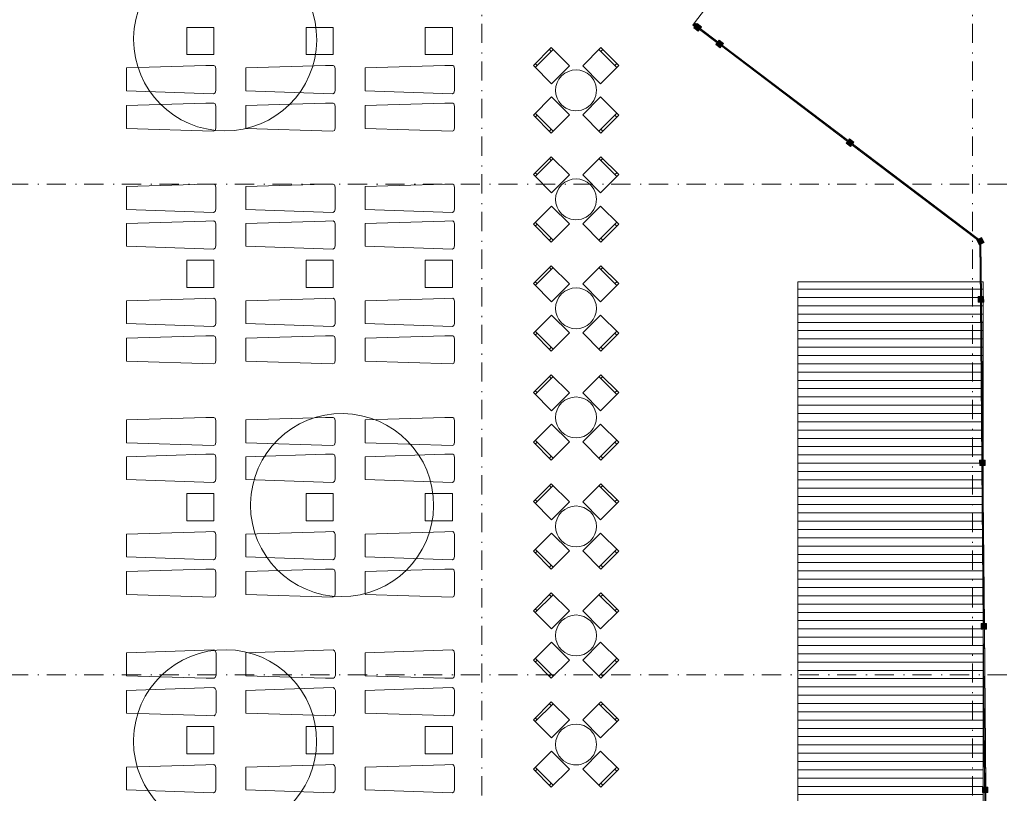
# Model space of a CAD drawing. Header units: millimetres. Extents: x 0 to 415, y 0 to 589.
# Tile 37 of 40: x 265 to 356, y 377 to 448. Entities that reach past the tile are written whole.
import ezdxf
from ezdxf.xclip import XClip

# ---------------------------------------------------------------- set-up
doc = ezdxf.new("R2010")
doc.units = ezdxf.units.MM
doc.header["$MEASUREMENT"] = 0
doc.header["$XCLIPFRAME"] = 0
doc.linetypes.add('Штрихпунктирная', pattern=[6.70277762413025, 3.52777767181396, -1.76388883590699, 0, -1.4111111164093])
for name, color, linetype in [('Интерьер - лежаки 2', 7, 'Continuous'), ('Интерьер - Мебель', 7, 'Continuous'), ('Местность - Забор', 7, 'Continuous'), ('Элемент Модели - Зона', 7, 'Continuous'), ('Элемент Модели - Оси', 7, 'Continuous')]:
    doc.layers.add(name, color=color, linetype=linetype)

# ---------------------------------------------------------------- blocks, each defined once
blk = doc.blocks.new('Чертеж_2_2', base_point=(217.7037089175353, 72.6043830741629))
at = {"layer": 'Местность - Забор', "linetype": 'Continuous', "lineweight": 0, "true_color": 0x000000}
for points in [[(327.3943546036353, 447.2560314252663), (327.2149862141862, 447.3918694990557), (327.0489619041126, 447.1726414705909), (327.2283302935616, 447.0368033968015)], [(327.5979089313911, 446.9450844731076), (327.7174933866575, 446.854533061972), (327.8533205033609, 447.0339097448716), (327.4547056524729, 447.3357477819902), (327.3188785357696, 447.1563710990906), (327.438462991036, 447.065819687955), (327.4082791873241, 447.0259582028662), (327.2886947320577, 447.1165096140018), (327.1528676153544, 446.9371329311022), (327.5514824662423, 446.6352948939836), (327.6873095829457, 446.8146715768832), (327.5677251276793, 446.9052229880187)], [(329.3934685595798, 445.4915645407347), (329.4538312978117, 445.5712911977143), (327.613002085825, 446.9650219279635), (327.5526393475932, 446.8852952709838)], [(329.4387406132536, 445.5513595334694), (329.4085592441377, 445.5114962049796), (329.2889692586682, 445.6020403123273), (329.1531530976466, 445.422655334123), (329.5517863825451, 445.120841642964), (329.6876025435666, 445.3002266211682), (329.5680125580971, 445.390770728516), (329.598193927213, 445.4306340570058), (329.7177839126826, 445.3400899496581), (329.8536000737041, 445.5194749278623), (329.4549667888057, 445.8212886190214), (329.3191506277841, 445.6419036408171)], [(341.3524671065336, 436.4371538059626), (341.4128298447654, 436.5168804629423), (329.6132846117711, 445.4505657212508), (329.5529218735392, 445.370839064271)], [(341.3977391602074, 436.4969487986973), (341.3675577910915, 436.4570854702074), (341.247967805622, 436.5476295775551), (341.1121516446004, 436.3682445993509), (341.5107849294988, 436.0664309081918), (341.6466010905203, 436.2458158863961), (341.5270111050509, 436.3363599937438), (341.5571924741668, 436.3762233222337), (341.6767824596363, 436.2856792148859), (341.8125986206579, 436.4650641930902), (341.4139653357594, 436.7668778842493), (341.2781491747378, 436.587492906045)], [(353.2886730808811, 427.3999998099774), (353.3490358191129, 427.4797264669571), (341.5722831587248, 436.3961549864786), (341.511920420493, 436.3164283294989)], [(353.4474988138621, 427.2338791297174), (353.4487047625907, 427.0961772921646), (353.7570187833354, 427.2511474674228), (353.5324698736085, 427.6978887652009), (353.2241558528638, 427.5429185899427), (353.3339451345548, 427.4597948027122), (353.3037637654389, 427.4199314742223), (353.1743730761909, 427.5178959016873), (353.0857285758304, 427.473339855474), (353.3102774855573, 427.0265985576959), (353.3989219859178, 427.0711546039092), (353.397500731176, 427.2334412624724)], [(353.4171046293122, 422.1402141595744), (353.5171007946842, 422.1410898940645), (353.4724978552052, 427.23409806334), (353.3725016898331, 427.2332223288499)], [(353.4921017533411, 422.140870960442), (353.4421036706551, 422.1404330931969), (353.4407900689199, 422.2904273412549), (353.215798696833, 422.2884569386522), (353.2201773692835, 421.7884761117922), (353.4451687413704, 421.7904465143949), (353.4438551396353, 421.940440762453), (353.4938532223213, 421.940878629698), (353.4951668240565, 421.79088438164), (353.7201581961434, 421.7928547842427), (353.715779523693, 422.2928356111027), (353.490788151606, 422.2908652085)], [(353.548464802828, 407.1407893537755), (353.6484609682, 407.1416650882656), (353.5188522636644, 421.9410975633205), (353.4188560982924, 421.9402218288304)], [(353.6234619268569, 407.1414461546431), (353.5734638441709, 407.1410082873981), (353.5721502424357, 407.291002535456), (353.3471588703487, 407.2890321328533), (353.3515375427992, 406.7890513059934), (353.5765289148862, 406.791021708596), (353.575215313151, 406.941015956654), (353.6252133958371, 406.9414538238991), (353.6265269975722, 406.7914595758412), (353.8515183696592, 406.7934299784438), (353.8471396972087, 407.2934108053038), (353.6221483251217, 407.2914404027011)], [(353.6798249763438, 392.1413645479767), (353.7798211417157, 392.1422402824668), (353.6502124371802, 406.9416727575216), (353.5502162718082, 406.9407970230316)], [(353.7548221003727, 392.1420213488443), (353.7048240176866, 392.1415834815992), (353.7035104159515, 392.2915777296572), (353.4785190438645, 392.2896073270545), (353.4828977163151, 391.7896265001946), (353.707889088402, 391.7915969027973), (353.7065754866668, 391.9415911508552), (353.7565735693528, 391.9420290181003), (353.757887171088, 391.7920347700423), (353.982878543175, 391.7940051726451), (353.9784998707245, 392.293985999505), (353.7535084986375, 392.2920155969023)], [(353.8111851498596, 377.1419397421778), (353.9111813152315, 377.1428154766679), (353.781572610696, 391.9422479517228), (353.681576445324, 391.9413722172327)], [(353.8861822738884, 377.1425965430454), (353.8361841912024, 377.1421586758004), (353.8348705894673, 377.2921529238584), (353.6098792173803, 377.2901825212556), (353.6142578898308, 376.7902016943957), (353.8392492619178, 376.7921720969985), (353.8379356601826, 376.9421663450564), (353.8879337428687, 376.9426042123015), (353.8892473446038, 376.7926099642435), (354.1142387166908, 376.7945803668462), (354.1098600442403, 377.2945611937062), (353.8848686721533, 377.2925907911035)], [(353.9425453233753, 362.142514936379), (354.0425414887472, 362.1433906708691), (353.9129327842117, 376.9428231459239), (353.8129366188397, 376.9419474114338)]]:
    blk.add_hatch(color=18, dxfattribs=at).paths.add_polyline_path(points)
at = {"layer": 'Элемент Модели - Зона', "linetype": 'Continuous', "lineweight": 15, "true_color": 0xb1b1b1}
h = blk.add_hatch(dxfattribs=at)
h.set_pattern_fill('Настил_01_0002', color=253, style=0, pattern_type=2)
h.set_pattern_definition([(0, (217.7037089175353, 72.6043830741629), (0, 0.76), [])])
h.paths.add_polyline_path([(336.6692678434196, 423.6479066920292), (336.6692678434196, 321.6479066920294), (353.6692678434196, 321.6479066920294), (353.6692678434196, 423.6479066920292)])
at = {"layer": 'Интерьер - лежаки 2', "color": 7, "linetype": 'Continuous', "lineweight": 15, "ltscale": 0.5}
for p, q in [((280.6387750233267, 446.9823315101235), (280.6387750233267, 444.4823315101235)), ((283.1387750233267, 446.9823315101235), (280.6387750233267, 446.9823315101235)), ((283.1387750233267, 444.4823315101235), (283.1387750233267, 446.9823315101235)), ((291.5786199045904, 446.9823315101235), (291.5786199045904, 444.4823315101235)), ((294.0786199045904, 446.9823315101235), (291.5786199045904, 446.9823315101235)), ((294.0786199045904, 444.4823315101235), (294.0786199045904, 446.9823315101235)), ((302.5175835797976, 446.9823315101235), (302.5175835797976, 444.4823315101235)), ((305.0175835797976, 446.9823315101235), (302.5175835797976, 446.9823315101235)), ((305.0175835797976, 444.4823315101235), (305.0175835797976, 446.9823315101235)), ((280.6387750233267, 444.4823315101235), (283.1387750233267, 444.4823315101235)), ((291.5786199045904, 444.4823315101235), (294.0786199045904, 444.4823315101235)), ((302.5175835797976, 444.4823315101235), (305.0175835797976, 444.4823315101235)), ((280.6387750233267, 425.6341098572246), (280.6387750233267, 423.1341098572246)), ((283.1387750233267, 425.6341098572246), (280.6387750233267, 425.6341098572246)), ((283.1387750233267, 423.1341098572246), (283.1387750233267, 425.6341098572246)), ((291.5786199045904, 425.6341098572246), (291.5786199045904, 423.1341098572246)), ((294.0786199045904, 425.6341098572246), (291.5786199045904, 425.6341098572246)), ((294.0786199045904, 423.1341098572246), (294.0786199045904, 425.6341098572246)), ((302.5175835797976, 425.6341098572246), (302.5175835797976, 423.1341098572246)), ((305.0175835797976, 425.6341098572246), (302.5175835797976, 425.6341098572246)), ((305.0175835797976, 423.1341098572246), (305.0175835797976, 425.6341098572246)), ((280.6387750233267, 423.1341098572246), (283.1387750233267, 423.1341098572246)), ((291.5786199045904, 423.1341098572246), (294.0786199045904, 423.1341098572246)), ((302.5175835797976, 423.1341098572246), (305.0175835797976, 423.1341098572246)), ((280.6387750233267, 404.2323316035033), (280.6387750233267, 401.7323316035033)), ((283.1387750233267, 404.2323316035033), (280.6387750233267, 404.2323316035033)), ((283.1387750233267, 401.7323316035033), (283.1387750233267, 404.2323316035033)), ((291.5786199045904, 404.2323316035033), (291.5786199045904, 401.7323316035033)), ((294.0786199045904, 404.2323316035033), (291.5786199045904, 404.2323316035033)), ((294.0786199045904, 401.7323316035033), (294.0786199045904, 404.2323316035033)), ((302.5175835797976, 404.2323316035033), (302.5175835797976, 401.7323316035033)), ((305.0175835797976, 404.2323316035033), (302.5175835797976, 404.2323316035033)), ((305.0175835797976, 401.7323316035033), (305.0175835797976, 404.2323316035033)), ((280.6387750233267, 401.7323316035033), (283.1387750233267, 401.7323316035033)), ((291.5786199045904, 401.7323316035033), (294.0786199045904, 401.7323316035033)), ((302.5175835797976, 401.7323316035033), (305.0175835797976, 401.7323316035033)), ((280.6387750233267, 380.3464013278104), (280.6387750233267, 382.8464013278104)), ((280.6387750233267, 382.8464013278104), (283.1387750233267, 382.8464013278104)), ((283.1387750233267, 382.8464013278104), (283.1387750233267, 380.3464013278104)), ((291.5786199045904, 380.3464013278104), (291.5786199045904, 382.8464013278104)), ((291.5786199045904, 382.8464013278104), (294.0786199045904, 382.8464013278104)), ((294.0786199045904, 382.8464013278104), (294.0786199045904, 380.3464013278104)), ((302.5175835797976, 380.3464013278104), (302.5175835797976, 382.8464013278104)), ((302.5175835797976, 382.8464013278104), (305.0175835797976, 382.8464013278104)), ((305.0175835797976, 382.8464013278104), (305.0175835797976, 380.3464013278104)), ((283.1387750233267, 380.3464013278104), (280.6387750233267, 380.3464013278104)), ((294.0786199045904, 380.3464013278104), (291.5786199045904, 380.3464013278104)), ((305.0175835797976, 380.3464013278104), (302.5175835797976, 380.3464013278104))]:
    blk.add_line(p, q, dxfattribs=at)
at = {"layer": 'Интерьер - лежаки 2', "color": 7, "linetype": 'Continuous', "lineweight": 15, "ltscale": 0.5, "flags": 128}
for points in [[(282.4021084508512, 443.4746094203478), (283.1278784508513, 443.4838244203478), (283.2351334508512, 443.4132644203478), (283.3076484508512, 443.2096094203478), (283.3078434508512, 441.1852794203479), (283.2351334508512, 440.9759544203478), (283.1008434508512, 440.8924194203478), (275.1076184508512, 441.1596094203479), (275.1076184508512, 443.2596094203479)], [(293.3521696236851, 443.4746094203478), (294.0779396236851, 443.4838244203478), (294.1851946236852, 443.4132644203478), (294.2577096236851, 443.2096094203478), (294.2579046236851, 441.1852794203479), (294.1851946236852, 440.9759544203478), (294.0509046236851, 440.8924194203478), (286.0576796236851, 441.1596094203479), (286.0576796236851, 443.2596094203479)], [(304.302230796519, 443.4746094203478), (305.0280007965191, 443.4838244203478), (305.135255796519, 443.4132644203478), (305.2077707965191, 443.2096094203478), (305.207965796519, 441.1852794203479), (305.135255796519, 440.9759544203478), (305.000965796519, 440.8924194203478), (297.007740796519, 441.1596094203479), (297.007740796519, 443.2596094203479)], [(282.4021084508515, 440.0376388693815), (283.1278784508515, 440.0468538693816), (283.2351334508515, 439.9762938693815), (283.3076484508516, 439.7726388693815), (283.3078434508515, 437.7483088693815), (283.2351334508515, 437.5389838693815), (283.1008434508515, 437.4554488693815), (275.1076184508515, 437.7226388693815), (275.1076184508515, 439.8226388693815)], [(293.3521696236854, 440.0376388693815), (294.0779396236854, 440.0468538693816), (294.1851946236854, 439.9762938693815), (294.2577096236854, 439.7726388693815), (294.2579046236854, 437.7483088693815), (294.1851946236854, 437.5389838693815), (294.0509046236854, 437.4554488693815), (286.0576796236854, 437.7226388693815), (286.0576796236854, 439.8226388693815)], [(304.3022307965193, 440.0376388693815), (305.0280007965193, 440.0468538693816), (305.1352557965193, 439.9762938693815), (305.2077707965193, 439.7726388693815), (305.2079657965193, 437.7483088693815), (305.1352557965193, 437.5389838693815), (305.0009657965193, 437.4554488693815), (297.0077407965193, 437.7226388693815), (297.0077407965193, 439.8226388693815)], [(282.4021084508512, 432.6003288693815), (283.1278784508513, 432.6095438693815), (283.2351334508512, 432.5389838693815), (283.3076484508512, 432.3353288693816), (283.3078434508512, 430.3109988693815), (283.2351334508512, 430.1016738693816), (283.1008434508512, 430.0181388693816), (275.1076184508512, 430.2853288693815), (275.1076184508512, 432.3853288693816)], [(293.3521696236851, 432.6003288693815), (294.0779396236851, 432.6095438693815), (294.1851946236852, 432.5389838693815), (294.2577096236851, 432.3353288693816), (294.2579046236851, 430.3109988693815), (294.1851946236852, 430.1016738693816), (294.0509046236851, 430.0181388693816), (286.0576796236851, 430.2853288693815), (286.0576796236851, 432.3853288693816)], [(304.302230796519, 432.6003288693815), (305.0280007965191, 432.6095438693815), (305.135255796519, 432.5389838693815), (305.2077707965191, 432.3353288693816), (305.207965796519, 430.3109988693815), (305.135255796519, 430.1016738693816), (305.000965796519, 430.0181388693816), (297.007740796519, 430.2853288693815), (297.007740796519, 432.3853288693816)], [(282.4021084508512, 429.2230011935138), (283.1278784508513, 429.2322161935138), (283.2351334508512, 429.1616561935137), (283.3076484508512, 428.9580011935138), (283.3078434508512, 426.9336711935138), (283.2351334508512, 426.7243461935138), (283.1008434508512, 426.6408111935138), (275.1076184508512, 426.9080011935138), (275.1076184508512, 429.0080011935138)], [(293.3521696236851, 429.2230011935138), (294.0779396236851, 429.2322161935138), (294.1851946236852, 429.1616561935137), (294.2577096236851, 428.9580011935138), (294.2579046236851, 426.9336711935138), (294.1851946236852, 426.7243461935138), (294.0509046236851, 426.6408111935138), (286.0576796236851, 426.9080011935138), (286.0576796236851, 429.0080011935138)], [(304.302230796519, 429.2230011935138), (305.0280007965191, 429.2322161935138), (305.135255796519, 429.1616561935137), (305.2077707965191, 428.9580011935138), (305.207965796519, 426.9336711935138), (305.135255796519, 426.7243461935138), (305.000965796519, 426.6408111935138), (297.007740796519, 426.9080011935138), (297.007740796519, 429.0080011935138)], [(282.4021084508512, 422.1263877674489), (283.1278784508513, 422.1356027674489), (283.2351334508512, 422.0650427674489), (283.3076484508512, 421.8613877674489), (283.3078434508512, 419.8370577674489), (283.2351334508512, 419.6277327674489), (283.1008434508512, 419.544197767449), (275.1076184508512, 419.811387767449), (275.1076184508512, 421.911387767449)], [(293.3521696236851, 422.1263877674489), (294.0779396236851, 422.1356027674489), (294.1851946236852, 422.0650427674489), (294.2577096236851, 421.8613877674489), (294.2579046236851, 419.8370577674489), (294.1851946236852, 419.6277327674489), (294.0509046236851, 419.544197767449), (286.0576796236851, 419.811387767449), (286.0576796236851, 421.911387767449)], [(304.302230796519, 422.1263877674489), (305.0280007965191, 422.1356027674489), (305.135255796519, 422.0650427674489), (305.2077707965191, 421.8613877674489), (305.207965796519, 419.8370577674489), (305.135255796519, 419.6277327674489), (305.000965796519, 419.544197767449), (297.007740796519, 419.811387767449), (297.007740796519, 421.911387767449)], [(282.4021084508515, 418.6894172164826), (283.1278784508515, 418.6986322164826), (283.2351334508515, 418.6280722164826), (283.3076484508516, 418.4244172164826), (283.3078434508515, 416.4000872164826), (283.2351334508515, 416.1907622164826), (283.1008434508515, 416.1072272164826), (275.1076184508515, 416.3744172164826), (275.1076184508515, 418.4744172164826)], [(293.3521696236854, 418.6894172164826), (294.0779396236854, 418.6986322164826), (294.1851946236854, 418.6280722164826), (294.2577096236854, 418.4244172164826), (294.2579046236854, 416.4000872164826), (294.1851946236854, 416.1907622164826), (294.0509046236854, 416.1072272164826), (286.0576796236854, 416.3744172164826), (286.0576796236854, 418.4744172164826)], [(304.3022307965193, 418.6894172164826), (305.0280007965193, 418.6986322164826), (305.1352557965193, 418.6280722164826), (305.2077707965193, 418.4244172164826), (305.2079657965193, 416.4000872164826), (305.1352557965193, 416.1907622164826), (305.0009657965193, 416.1072272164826), (297.0077407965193, 416.3744172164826), (297.0077407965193, 418.4744172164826)], [(282.4021084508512, 411.1985506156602), (283.1278784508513, 411.2077656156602), (283.2351334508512, 411.1372056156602), (283.3076484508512, 410.9335506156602), (283.3078434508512, 408.9092206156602), (283.2351334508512, 408.6998956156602), (283.1008434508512, 408.6163606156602), (275.1076184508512, 408.8835506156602), (275.1076184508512, 410.9835506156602)], [(293.3521696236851, 411.1985506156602), (294.0779396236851, 411.2077656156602), (294.1851946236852, 411.1372056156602), (294.2577096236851, 410.9335506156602), (294.2579046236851, 408.9092206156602), (294.1851946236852, 408.6998956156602), (294.0509046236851, 408.6163606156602), (286.0576796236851, 408.8835506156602), (286.0576796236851, 410.9835506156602)], [(304.302230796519, 411.1985506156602), (305.0280007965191, 411.2077656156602), (305.135255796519, 411.1372056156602), (305.2077707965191, 410.9335506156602), (305.207965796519, 408.9092206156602), (305.135255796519, 408.6998956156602), (305.000965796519, 408.6163606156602), (297.007740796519, 408.8835506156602), (297.007740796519, 410.9835506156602)], [(282.4021084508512, 407.8212229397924), (283.1278784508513, 407.8304379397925), (283.2351334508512, 407.7598779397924), (283.3076484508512, 407.5562229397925), (283.3078434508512, 405.5318929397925), (283.2351334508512, 405.3225679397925), (283.1008434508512, 405.2390329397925), (275.1076184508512, 405.5062229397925), (275.1076184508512, 407.6062229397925)], [(293.3521696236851, 407.8212229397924), (294.0779396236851, 407.8304379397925), (294.1851946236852, 407.7598779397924), (294.2577096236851, 407.5562229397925), (294.2579046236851, 405.5318929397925), (294.1851946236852, 405.3225679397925), (294.0509046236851, 405.2390329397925), (286.0576796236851, 405.5062229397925), (286.0576796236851, 407.6062229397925)], [(304.302230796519, 407.8212229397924), (305.0280007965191, 407.8304379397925), (305.135255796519, 407.7598779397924), (305.2077707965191, 407.5562229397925), (305.207965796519, 405.5318929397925), (305.135255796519, 405.3225679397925), (305.000965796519, 405.2390329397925), (297.007740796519, 405.5062229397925), (297.007740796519, 407.6062229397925)], [(282.4021084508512, 400.7246095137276), (283.1278784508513, 400.7338245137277), (283.2351334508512, 400.6632645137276), (283.3076484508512, 400.4596095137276), (283.3078434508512, 398.4352795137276), (283.2351334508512, 398.2259545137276), (283.1008434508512, 398.1424195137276), (275.1076184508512, 398.4096095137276), (275.1076184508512, 400.5096095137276)], [(293.3521696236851, 400.7246095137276), (294.0779396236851, 400.7338245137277), (294.1851946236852, 400.6632645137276), (294.2577096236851, 400.4596095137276), (294.2579046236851, 398.4352795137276), (294.1851946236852, 398.2259545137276), (294.0509046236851, 398.1424195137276), (286.0576796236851, 398.4096095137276), (286.0576796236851, 400.5096095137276)], [(304.302230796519, 400.7246095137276), (305.0280007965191, 400.7338245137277), (305.135255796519, 400.6632645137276), (305.2077707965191, 400.4596095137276), (305.207965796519, 398.4352795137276), (305.135255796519, 398.2259545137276), (305.000965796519, 398.1424195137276), (297.007740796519, 398.4096095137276), (297.007740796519, 400.5096095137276)], [(282.4021084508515, 397.2876389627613), (283.1278784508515, 397.2968539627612), (283.2351334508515, 397.2262939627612), (283.3076484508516, 397.0226389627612), (283.3078434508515, 394.9983089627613), (283.2351334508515, 394.7889839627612), (283.1008434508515, 394.7054489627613), (275.1076184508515, 394.9726389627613), (275.1076184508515, 397.0726389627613)], [(293.3521696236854, 397.2876389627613), (294.0779396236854, 397.2968539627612), (294.1851946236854, 397.2262939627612), (294.2577096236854, 397.0226389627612), (294.2579046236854, 394.9983089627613), (294.1851946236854, 394.7889839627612), (294.0509046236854, 394.7054489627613), (286.0576796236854, 394.9726389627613), (286.0576796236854, 397.0726389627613)], [(304.3022307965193, 397.2876389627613), (305.0280007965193, 397.2968539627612), (305.1352557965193, 397.2262939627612), (305.2077707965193, 397.0226389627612), (305.2079657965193, 394.9983089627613), (305.1352557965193, 394.7889839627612), (305.0009657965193, 394.7054489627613), (297.0077407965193, 394.9726389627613), (297.0077407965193, 397.0726389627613)], [(282.4234222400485, 387.2910939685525), (283.1491922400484, 387.2818789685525), (283.2564472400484, 387.3524389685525), (283.3289622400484, 387.5560939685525), (283.3291572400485, 389.5804239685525), (283.2564472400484, 389.7897489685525), (283.1221572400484, 389.8732839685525), (275.1289322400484, 389.6060939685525), (275.1289322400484, 387.5060939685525)], [(293.3632671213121, 387.2910939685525), (294.0890371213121, 387.2818789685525), (294.1962921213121, 387.3524389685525), (294.2688071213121, 387.5560939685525), (294.2690021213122, 389.5804239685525), (294.1962921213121, 389.7897489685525), (294.0620021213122, 389.8732839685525), (286.0687771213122, 389.6060939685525), (286.0687771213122, 387.5060939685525)], [(304.3022307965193, 387.2910939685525), (305.0280007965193, 387.2818789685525), (305.1352557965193, 387.3524389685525), (305.2077707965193, 387.5560939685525), (305.2079657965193, 389.5804239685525), (305.1352557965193, 389.7897489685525), (305.0009657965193, 389.8732839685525), (297.0077407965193, 389.6060939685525), (297.0077407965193, 387.5060939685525)], [(282.4234222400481, 383.8541234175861), (283.1491922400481, 383.8449084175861), (283.2564472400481, 383.9154684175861), (283.3289622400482, 384.1191234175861), (283.3291572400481, 386.1434534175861), (283.2564472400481, 386.3527784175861), (283.1221572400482, 386.4363134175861), (275.1289322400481, 386.1691234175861), (275.1289322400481, 384.0691234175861)], [(293.3632671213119, 383.8541234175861), (294.0890371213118, 383.8449084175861), (294.1962921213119, 383.9154684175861), (294.2688071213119, 384.1191234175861), (294.2690021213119, 386.1434534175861), (294.1962921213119, 386.3527784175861), (294.0620021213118, 386.4363134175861), (286.0687771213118, 386.1691234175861), (286.0687771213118, 384.0691234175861)], [(304.302230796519, 383.8541234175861), (305.0280007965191, 383.8449084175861), (305.135255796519, 383.9154684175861), (305.2077707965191, 384.1191234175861), (305.207965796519, 386.1434534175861), (305.135255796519, 386.3527784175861), (305.000965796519, 386.4363134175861), (297.007740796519, 386.1691234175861), (297.007740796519, 384.0691234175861)], [(282.4021084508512, 379.3459100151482), (283.1278784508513, 379.3551250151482), (283.2351334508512, 379.2845650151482), (283.3076484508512, 379.0809100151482), (283.3078434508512, 377.0565800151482), (283.2351334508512, 376.8472550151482), (283.1008434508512, 376.7637200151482), (275.1076184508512, 377.0309100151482), (275.1076184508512, 379.1309100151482)], [(293.3521696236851, 379.3459100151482), (294.0779396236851, 379.3551250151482), (294.1851946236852, 379.2845650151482), (294.2577096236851, 379.0809100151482), (294.2579046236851, 377.0565800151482), (294.1851946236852, 376.8472550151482), (294.0509046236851, 376.7637200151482), (286.0576796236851, 377.0309100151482), (286.0576796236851, 379.1309100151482)], [(304.302230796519, 379.3459100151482), (305.0280007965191, 379.3551250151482), (305.135255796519, 379.2845650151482), (305.2077707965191, 379.0809100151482), (305.207965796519, 377.0565800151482), (305.135255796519, 376.8472550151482), (305.000965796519, 376.7637200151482), (297.007740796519, 377.0309100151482), (297.007740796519, 379.1309100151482)]]:
    blk.add_lwpolyline(points, close=True, dxfattribs=at)
at = {"layer": 'Интерьер - Мебель', "color": 7, "linetype": 'Continuous', "lineweight": 15, "ltscale": 0.5}
for p, q in [((312.5999425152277, 443.3032297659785), (314.2439657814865, 444.9472530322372)), ((314.0671890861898, 444.7704763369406), (313.8904123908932, 444.9472530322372)), ((318.4335734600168, 444.9472530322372), (320.0775967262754, 443.3032297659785)), ((318.6103501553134, 444.7704763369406), (318.78712685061, 444.9472530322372)), ((312.7767192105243, 443.4800064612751), (312.5999425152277, 443.6567831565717)), ((319.9008200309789, 443.4800064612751), (320.0775967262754, 443.6567831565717)), ((314.2439657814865, 437.4695988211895), (312.5999425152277, 439.1136220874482)), ((312.7767192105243, 438.9368453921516), (312.5999425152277, 438.7600686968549)), ((320.0775967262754, 439.1136220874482), (318.4335734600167, 437.4695988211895)), ((319.9008200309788, 438.9368453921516), (320.0775967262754, 438.7600686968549)), ((314.0671890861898, 437.646375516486), (313.8904123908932, 437.4695988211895)), ((318.6103501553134, 437.646375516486), (318.78712685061, 437.4695988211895)), ((312.5999425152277, 433.3032297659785), (314.2439657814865, 434.9472530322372)), ((314.0671890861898, 434.7704763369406), (313.8904123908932, 434.9472530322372)), ((318.4335734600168, 434.9472530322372), (320.0775967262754, 433.3032297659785)), ((318.6103501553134, 434.7704763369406), (318.78712685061, 434.9472530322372)), ((312.7767192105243, 433.4800064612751), (312.5999425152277, 433.6567831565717)), ((319.9008200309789, 433.4800064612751), (320.0775967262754, 433.6567831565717)), ((314.2439657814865, 427.4695988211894), (312.5999425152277, 429.1136220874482)), ((312.7767192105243, 428.9368453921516), (312.5999425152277, 428.7600686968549)), ((320.0775967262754, 429.1136220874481), (318.4335734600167, 427.4695988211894)), ((319.9008200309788, 428.9368453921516), (320.0775967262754, 428.7600686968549)), ((314.0671890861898, 427.6463755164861), (313.8904123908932, 427.4695988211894)), ((318.6103501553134, 427.6463755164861), (318.78712685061, 427.4695988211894)), ((312.5999425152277, 423.3032297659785), (314.2439657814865, 424.9472530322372)), ((314.0671890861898, 424.7704763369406), (313.8904123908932, 424.9472530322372)), ((318.4335734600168, 424.9472530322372), (320.0775967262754, 423.3032297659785)), ((318.6103501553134, 424.7704763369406), (318.78712685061, 424.9472530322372)), ((312.7767192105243, 423.4800064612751), (312.5999425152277, 423.6567831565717)), ((319.9008200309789, 423.4800064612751), (320.0775967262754, 423.6567831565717)), ((314.2439657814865, 417.4695988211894), (312.5999425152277, 419.1136220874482)), ((320.0775967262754, 419.1136220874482), (318.4335734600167, 417.4695988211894)), ((312.7767192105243, 418.9368453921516), (312.5999425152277, 418.7600686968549)), ((319.9008200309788, 418.9368453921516), (320.0775967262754, 418.7600686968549)), ((314.0671890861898, 417.6463755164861), (313.8904123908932, 417.4695988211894)), ((318.6103501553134, 417.6463755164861), (318.78712685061, 417.4695988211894)), ((312.5999425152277, 413.3032297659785), (314.2439657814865, 414.9472530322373)), ((314.0671890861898, 414.7704763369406), (313.8904123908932, 414.9472530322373)), ((318.4335734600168, 414.9472530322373), (320.0775967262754, 413.3032297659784)), ((318.6103501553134, 414.7704763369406), (318.78712685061, 414.9472530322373)), ((312.7767192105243, 413.4800064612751), (312.5999425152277, 413.6567831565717)), ((319.9008200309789, 413.4800064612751), (320.0775967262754, 413.6567831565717)), ((314.2439657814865, 407.4695988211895), (312.5999425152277, 409.1136220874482)), ((320.0775967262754, 409.1136220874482), (318.4335734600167, 407.4695988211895)), ((312.7767192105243, 408.9368453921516), (312.5999425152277, 408.7600686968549)), ((319.9008200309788, 408.9368453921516), (320.0775967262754, 408.7600686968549)), ((314.0671890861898, 407.6463755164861), (313.8904123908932, 407.4695988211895)), ((318.6103501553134, 407.6463755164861), (318.78712685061, 407.4695988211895)), ((312.5999425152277, 403.3032297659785), (314.2439657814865, 404.9472530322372)), ((314.0671890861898, 404.7704763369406), (313.8904123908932, 404.9472530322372)), ((318.4335734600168, 404.9472530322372), (320.0775967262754, 403.3032297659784)), ((318.6103501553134, 404.7704763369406), (318.78712685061, 404.9472530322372)), ((312.7767192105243, 403.4800064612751), (312.5999425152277, 403.6567831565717)), ((319.9008200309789, 403.4800064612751), (320.0775967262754, 403.6567831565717)), ((314.2439657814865, 397.4695988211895), (312.5999425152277, 399.1136220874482)), ((320.0775967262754, 399.1136220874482), (318.4335734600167, 397.4695988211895)), ((312.7767192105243, 398.9368453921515), (312.5999425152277, 398.7600686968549)), ((319.9008200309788, 398.9368453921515), (320.0775967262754, 398.7600686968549)), ((314.0671890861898, 397.646375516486), (313.8904123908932, 397.4695988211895)), ((318.6103501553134, 397.646375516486), (318.78712685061, 397.4695988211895)), ((312.5999425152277, 393.3032297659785), (314.2439657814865, 394.9472530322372)), ((314.0671890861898, 394.7704763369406), (313.8904123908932, 394.9472530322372)), ((318.4335734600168, 394.9472530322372), (320.0775967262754, 393.3032297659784)), ((318.6103501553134, 394.7704763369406), (318.78712685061, 394.9472530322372)), ((312.7767192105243, 393.4800064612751), (312.5999425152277, 393.6567831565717)), ((319.9008200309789, 393.4800064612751), (320.0775967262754, 393.6567831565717)), ((314.2439657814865, 387.4695988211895), (312.5999425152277, 389.1136220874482)), ((312.7767192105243, 388.9368453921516), (312.5999425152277, 388.7600686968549)), ((320.0775967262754, 389.1136220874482), (318.4335734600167, 387.4695988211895)), ((319.9008200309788, 388.9368453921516), (320.0775967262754, 388.7600686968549)), ((314.0671890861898, 387.646375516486), (313.8904123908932, 387.4695988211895)), ((318.6103501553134, 387.646375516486), (318.78712685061, 387.4695988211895)), ((312.5999425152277, 383.3032297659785), (314.2439657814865, 384.9472530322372)), ((314.0671890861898, 384.7704763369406), (313.8904123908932, 384.9472530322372)), ((318.4335734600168, 384.9472530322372), (320.0775967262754, 383.3032297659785)), ((318.6103501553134, 384.7704763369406), (318.78712685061, 384.9472530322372)), ((312.7767192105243, 383.4800064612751), (312.5999425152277, 383.6567831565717)), ((319.9008200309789, 383.4800064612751), (320.0775967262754, 383.6567831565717)), ((314.2439657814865, 377.4695988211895), (312.5999425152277, 379.1136220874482)), ((312.7767192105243, 378.9368453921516), (312.5999425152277, 378.7600686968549)), ((320.0775967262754, 379.1136220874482), (318.4335734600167, 377.4695988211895)), ((319.9008200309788, 378.9368453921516), (320.0775967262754, 378.7600686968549)), ((314.0671890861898, 377.6463755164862), (313.8904123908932, 377.4695988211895)), ((318.6103501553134, 377.6463755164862), (318.78712685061, 377.4695988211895))]:
    blk.add_line(p, q, dxfattribs=at)
at = {"layer": 'Интерьер - Мебель', "color": 7, "linetype": 'Continuous', "lineweight": 15, "ltscale": 0.5, "flags": 128}
for points in [[(275.7666117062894, 445.8861020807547, 229.1816636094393), (275.7678904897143, 446.0326361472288)], [(317.6645948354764, 442.5342511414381, 0.9999999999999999), (315.0129444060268, 439.8826007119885, 0.9999999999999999)], [(317.6645948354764, 432.5342511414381, 0.9999999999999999), (315.0129444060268, 429.8826007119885, 0.9999999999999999)], [(317.6645948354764, 422.5342511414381, 0.9999999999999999), (315.0129444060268, 419.8826007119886, 0.9999999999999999)], [(317.6645948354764, 412.5342511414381, 0.9999999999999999), (315.0129444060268, 409.8826007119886, 0.9999999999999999)], [(286.4856067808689, 403.1632502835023, 229.1816636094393), (286.4868855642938, 403.3097843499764)], [(317.6645948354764, 402.5342511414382, 0.9999999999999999), (315.0129444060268, 399.8826007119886, 0.9999999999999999)], [(317.6645948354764, 392.5342511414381, 0.9999999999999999), (315.0129444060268, 389.8826007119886, 0.9999999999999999)], [(275.7587511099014, 381.5069075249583, 229.1816636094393), (275.7600298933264, 381.6534415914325)], [(317.6645948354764, 382.5342511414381, 0.9999999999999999), (315.0129444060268, 379.8826007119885, 0.9999999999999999)]]:
    blk.add_lwpolyline(points, format="xyb", close=True, dxfattribs=at)
for points in [[(314.0848667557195, 441.8183055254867), (315.7288900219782, 443.4623287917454), (314.0671890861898, 445.1240297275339), (312.4231658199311, 443.4800064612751)], [(316.948649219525, 443.4623287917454), (318.5926724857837, 441.8183055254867), (320.2543734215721, 443.4800064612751), (318.6103501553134, 445.1240297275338)], [(315.7288900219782, 438.9545230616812), (314.0848667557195, 440.5985463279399), (312.4231658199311, 438.9368453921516), (314.0671890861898, 437.2928221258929)], [(318.5926724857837, 440.5985463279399), (316.948649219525, 438.9545230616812), (318.6103501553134, 437.2928221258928), (320.2543734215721, 438.9368453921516)], [(314.0848667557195, 431.8183055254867), (315.7288900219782, 433.4623287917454), (314.0671890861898, 435.1240297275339), (312.4231658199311, 433.4800064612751)], [(316.948649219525, 433.4623287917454), (318.5926724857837, 431.8183055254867), (320.2543734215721, 433.4800064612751), (318.6103501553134, 435.1240297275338)], [(315.7288900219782, 428.9545230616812), (314.0848667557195, 430.59854632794), (312.4231658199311, 428.9368453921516), (314.0671890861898, 427.2928221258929)], [(318.5926724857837, 430.59854632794), (316.948649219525, 428.9545230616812), (318.6103501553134, 427.2928221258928), (320.2543734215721, 428.9368453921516)], [(314.0848667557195, 421.8183055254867), (315.7288900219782, 423.4623287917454), (314.0671890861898, 425.1240297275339), (312.4231658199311, 423.4800064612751)], [(316.948649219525, 423.4623287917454), (318.5926724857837, 421.8183055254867), (320.2543734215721, 423.4800064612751), (318.6103501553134, 425.1240297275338)], [(315.7288900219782, 418.9545230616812), (314.0848667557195, 420.59854632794), (312.4231658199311, 418.9368453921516), (314.0671890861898, 417.2928221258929)], [(318.5926724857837, 420.59854632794), (316.948649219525, 418.9545230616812), (318.6103501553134, 417.2928221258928), (320.2543734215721, 418.9368453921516)], [(314.0848667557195, 411.8183055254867), (315.7288900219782, 413.4623287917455), (314.0671890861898, 415.1240297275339), (312.4231658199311, 413.4800064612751)], [(316.948649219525, 413.4623287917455), (318.5926724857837, 411.8183055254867), (320.2543734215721, 413.4800064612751), (318.6103501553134, 415.1240297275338)], [(315.7288900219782, 408.9545230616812), (314.0848667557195, 410.59854632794), (312.4231658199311, 408.9368453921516), (314.0671890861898, 407.2928221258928)], [(318.5926724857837, 410.59854632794), (316.948649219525, 408.9545230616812), (318.6103501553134, 407.2928221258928), (320.2543734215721, 408.9368453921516)], [(314.0848667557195, 401.8183055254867), (315.7288900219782, 403.4623287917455), (314.0671890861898, 405.1240297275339), (312.4231658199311, 403.4800064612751)], [(316.948649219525, 403.4623287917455), (318.5926724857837, 401.8183055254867), (320.2543734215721, 403.4800064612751), (318.6103501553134, 405.1240297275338)], [(315.7288900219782, 398.9545230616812), (314.0848667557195, 400.59854632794), (312.4231658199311, 398.9368453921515), (314.0671890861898, 397.2928221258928)], [(318.5926724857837, 400.59854632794), (316.948649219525, 398.9545230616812), (318.6103501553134, 397.2928221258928), (320.2543734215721, 398.9368453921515)], [(314.0848667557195, 391.8183055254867), (315.7288900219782, 393.4623287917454), (314.0671890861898, 395.1240297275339), (312.4231658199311, 393.4800064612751)], [(316.948649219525, 393.4623287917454), (318.5926724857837, 391.8183055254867), (320.2543734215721, 393.4800064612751), (318.6103501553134, 395.1240297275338)], [(315.7288900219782, 388.9545230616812), (314.0848667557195, 390.59854632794), (312.4231658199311, 388.9368453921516), (314.0671890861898, 387.2928221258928)], [(318.5926724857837, 390.59854632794), (316.948649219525, 388.9545230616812), (318.6103501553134, 387.2928221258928), (320.2543734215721, 388.9368453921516)], [(314.0848667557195, 381.8183055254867), (315.7288900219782, 383.4623287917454), (314.0671890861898, 385.1240297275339), (312.4231658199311, 383.4800064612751)], [(316.948649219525, 383.4623287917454), (318.5926724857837, 381.8183055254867), (320.2543734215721, 383.4800064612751), (318.6103501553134, 385.1240297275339)], [(315.7288900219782, 378.9545230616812), (314.0848667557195, 380.5985463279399), (312.4231658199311, 378.9368453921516), (314.0671890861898, 377.2928221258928)], [(318.5926724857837, 380.5985463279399), (316.948649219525, 378.9545230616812), (318.6103501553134, 377.2928221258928), (320.2543734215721, 378.9368453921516)]]:
    blk.add_lwpolyline(points, close=True, dxfattribs=at)
at = {"layer": 'Местность - Забор', "color": 7, "linetype": 'Continuous', "lineweight": 15, "ltscale": 0.5}
for p, q in [((327.2886947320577, 447.1165096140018), (327.1528676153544, 446.9371329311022)), ((327.1528676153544, 446.9371329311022), (327.5514824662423, 446.6352948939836)), ((327.2886947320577, 447.1165096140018), (327.4082791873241, 447.0259582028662)), ((327.4547056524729, 447.3357477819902), (327.3188785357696, 447.1563710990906)), ((327.3188785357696, 447.1563710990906), (327.438462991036, 447.065819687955)), ((327.438462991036, 447.065819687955), (327.4082791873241, 447.0259582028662)), ((327.4547056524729, 447.3357477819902), (327.8533205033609, 447.0339097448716)), ((327.5979089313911, 446.9450844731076), (327.5677251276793, 446.9052229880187)), ((327.5979089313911, 446.9450844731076), (327.7174933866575, 446.854533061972)), ((327.8533205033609, 447.0339097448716), (327.7174933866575, 446.854533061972)), ((327.6873095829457, 446.8146715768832), (327.5514824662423, 446.6352948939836)), ((327.5677251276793, 446.9052229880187), (327.6873095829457, 446.8146715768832)), ((329.2889692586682, 445.6020403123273), (329.1531530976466, 445.422655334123)), ((329.1531530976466, 445.422655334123), (329.5517863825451, 445.120841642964)), ((329.2889692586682, 445.6020403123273), (329.4085592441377, 445.5114962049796)), ((329.4549667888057, 445.8212886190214), (329.3191506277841, 445.6419036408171)), ((329.3191506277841, 445.6419036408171), (329.4387406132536, 445.5513595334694)), ((329.4387406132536, 445.5513595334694), (329.4085592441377, 445.5114962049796)), ((329.4549667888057, 445.8212886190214), (329.8536000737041, 445.5194749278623)), ((329.6876025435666, 445.3002266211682), (329.5517863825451, 445.120841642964)), ((329.598193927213, 445.4306340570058), (329.5680125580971, 445.390770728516)), ((329.5680125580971, 445.390770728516), (329.6876025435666, 445.3002266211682)), ((329.598193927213, 445.4306340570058), (329.7177839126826, 445.3400899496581)), ((329.8536000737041, 445.5194749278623), (329.7177839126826, 445.3400899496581)), ((341.247967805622, 436.5476295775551), (341.1121516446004, 436.3682445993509)), ((341.1121516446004, 436.3682445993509), (341.5107849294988, 436.0664309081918)), ((341.247967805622, 436.5476295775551), (341.3675577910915, 436.4570854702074)), ((341.4139653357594, 436.7668778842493), (341.2781491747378, 436.587492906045)), ((341.2781491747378, 436.587492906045), (341.3977391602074, 436.4969487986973)), ((341.3977391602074, 436.4969487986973), (341.3675577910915, 436.4570854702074)), ((341.4139653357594, 436.7668778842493), (341.8125986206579, 436.4650641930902)), ((341.6466010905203, 436.2458158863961), (341.5107849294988, 436.0664309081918)), ((341.5571924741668, 436.3762233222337), (341.5270111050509, 436.3363599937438)), ((341.5270111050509, 436.3363599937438), (341.6466010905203, 436.2458158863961)), ((341.5571924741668, 436.3762233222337), (341.6767824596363, 436.2856792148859)), ((341.8125986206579, 436.4650641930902), (341.6767824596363, 436.2856792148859)), ((353.1743730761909, 427.5178959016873), (353.0857285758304, 427.473339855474)), ((353.0857285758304, 427.473339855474), (353.3102774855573, 427.0265985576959)), ((353.1743730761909, 427.5178959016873), (353.3037637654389, 427.4199314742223)), ((353.5324698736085, 427.6978887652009), (353.2241558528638, 427.5429185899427)), ((353.2241558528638, 427.5429185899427), (353.3339451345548, 427.4597948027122)), ((353.3339451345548, 427.4597948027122), (353.3037637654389, 427.4199314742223)), ((353.4474988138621, 427.2338791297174), (353.397500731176, 427.2334412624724)), ((353.397500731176, 427.2334412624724), (353.3989219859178, 427.0711546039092)), ((353.4474988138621, 427.2338791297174), (353.4487047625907, 427.0961772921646)), ((353.7570187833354, 427.2511474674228), (353.4487047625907, 427.0961772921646)), ((353.5324698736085, 427.6978887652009), (353.7570187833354, 427.2511474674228)), ((353.3989219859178, 427.0711546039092), (353.3102774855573, 427.0265985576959)), ((353.4407900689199, 422.2904273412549), (353.215798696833, 422.2884569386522)), ((353.215798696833, 422.2884569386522), (353.2201773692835, 421.7884761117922)), ((353.4451687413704, 421.7904465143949), (353.2201773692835, 421.7884761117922)), ((353.4407900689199, 422.2904273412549), (353.4421036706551, 422.1404330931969)), ((353.4921017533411, 422.140870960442), (353.4421036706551, 422.1404330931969)), ((353.4938532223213, 421.940878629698), (353.4438551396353, 421.940440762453)), ((353.4438551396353, 421.940440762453), (353.4451687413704, 421.7904465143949)), ((353.715779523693, 422.2928356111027), (353.490788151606, 422.2908652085)), ((353.490788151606, 422.2908652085), (353.4921017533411, 422.140870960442)), ((353.4938532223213, 421.940878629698), (353.4951668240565, 421.79088438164)), ((353.7201581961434, 421.7928547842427), (353.4951668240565, 421.79088438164)), ((353.715779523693, 422.2928356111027), (353.7201581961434, 421.7928547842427)), ((353.5721502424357, 407.291002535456), (353.3471588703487, 407.2890321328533)), ((353.3471588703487, 407.2890321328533), (353.3515375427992, 406.7890513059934)), ((353.5721502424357, 407.291002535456), (353.5734638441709, 407.1410082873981)), ((353.8471396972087, 407.2934108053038), (353.6221483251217, 407.2914404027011)), ((353.6221483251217, 407.2914404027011), (353.6234619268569, 407.1414461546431)), ((353.8471396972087, 407.2934108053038), (353.8515183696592, 406.7934299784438)), ((353.5765289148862, 406.791021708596), (353.3515375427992, 406.7890513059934)), ((353.6234619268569, 407.1414461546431), (353.5734638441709, 407.1410082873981)), ((353.6252133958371, 406.9414538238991), (353.575215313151, 406.941015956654)), ((353.575215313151, 406.941015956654), (353.5765289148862, 406.791021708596)), ((353.6252133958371, 406.9414538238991), (353.6265269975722, 406.7914595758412)), ((353.8515183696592, 406.7934299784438), (353.6265269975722, 406.7914595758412)), ((353.7035104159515, 392.2915777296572), (353.4785190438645, 392.2896073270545)), ((353.4785190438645, 392.2896073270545), (353.4828977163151, 391.7896265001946)), ((353.7035104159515, 392.2915777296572), (353.7048240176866, 392.1415834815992)), ((353.7548221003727, 392.1420213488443), (353.7048240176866, 392.1415834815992)), ((353.7565735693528, 391.9420290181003), (353.7065754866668, 391.9415911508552)), ((353.7065754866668, 391.9415911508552), (353.707889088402, 391.7915969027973)), ((353.9784998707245, 392.293985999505), (353.7535084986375, 392.2920155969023)), ((353.7535084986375, 392.2920155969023), (353.7548221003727, 392.1420213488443)), ((353.7565735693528, 391.9420290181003), (353.757887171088, 391.7920347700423)), ((353.9784998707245, 392.293985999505), (353.982878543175, 391.7940051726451)), ((353.707889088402, 391.7915969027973), (353.4828977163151, 391.7896265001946)), ((353.982878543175, 391.7940051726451), (353.757887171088, 391.7920347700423)), ((353.8348705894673, 377.2921529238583), (353.6098792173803, 377.2901825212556)), ((353.6098792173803, 377.2901825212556), (353.6142578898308, 376.7902016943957)), ((353.8392492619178, 376.7921720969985), (353.6142578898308, 376.7902016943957)), ((353.8348705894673, 377.2921529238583), (353.8361841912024, 377.1421586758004)), ((353.8861822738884, 377.1425965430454), (353.8361841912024, 377.1421586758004)), ((353.8879337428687, 376.9426042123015), (353.8379356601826, 376.9421663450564)), ((353.8379356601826, 376.9421663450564), (353.8392492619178, 376.7921720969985)), ((354.1098600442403, 377.2945611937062), (353.8848686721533, 377.2925907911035)), ((353.8848686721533, 377.2925907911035), (353.8861822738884, 377.1425965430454)), ((353.8879337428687, 376.9426042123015), (353.8892473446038, 376.7926099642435)), ((354.1142387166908, 376.7945803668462), (353.8892473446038, 376.7926099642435)), ((354.1098600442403, 377.2945611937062), (354.1142387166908, 376.7945803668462))]:
    blk.add_line(p, q, dxfattribs=at)
at = {"layer": 'Местность - Забор', "color": 7, "linetype": 'Continuous', "lineweight": 15, "ltscale": 0.5, "flags": 128}
for points in [[(327.3943546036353, 447.2560314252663), (327.2149862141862, 447.3918694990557), (327.0489619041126, 447.1726414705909), (327.2283302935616, 447.0368033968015)], [(329.3934685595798, 445.4915645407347), (329.4538312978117, 445.5712911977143), (327.613002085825, 446.9650219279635), (327.5526393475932, 446.8852952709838)], [(341.3524671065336, 436.4371538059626), (341.4128298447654, 436.5168804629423), (329.6132846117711, 445.4505657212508), (329.5529218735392, 445.370839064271)], [(353.2886730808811, 427.3999998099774), (353.3490358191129, 427.4797264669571), (341.5722831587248, 436.3961549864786), (341.511920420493, 436.3164283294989)], [(353.4171046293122, 422.1402141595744), (353.5171007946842, 422.1410898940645), (353.4724978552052, 427.23409806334), (353.3725016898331, 427.2332223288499)], [(353.548464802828, 407.1407893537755), (353.6484609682, 407.1416650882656), (353.5188522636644, 421.9410975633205), (353.4188560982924, 421.9402218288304)], [(353.6798249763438, 392.1413645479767), (353.7798211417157, 392.1422402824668), (353.6502124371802, 406.9416727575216), (353.5502162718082, 406.9407970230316)], [(353.8111851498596, 377.1419397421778), (353.9111813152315, 377.1428154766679), (353.781572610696, 391.9422479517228), (353.681576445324, 391.9413722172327)], [(353.9425453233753, 362.142514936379), (354.0425414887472, 362.1433906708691), (353.9129327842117, 376.9428231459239), (353.8129366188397, 376.9419474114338)]]:
    blk.add_lwpolyline(points, close=True, dxfattribs=at)
for points in [[(329.2738785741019, 445.5821086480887), (327.6722268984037, 446.7947530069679)], [(329.3342413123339, 445.6618353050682), (327.7325945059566, 446.8744759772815)], [(341.2328771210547, 436.5276979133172), (329.672511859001, 445.2802949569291)], [(341.2932398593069, 436.6074245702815), (329.7328745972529, 445.3600216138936)], [(353.1494816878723, 427.5053845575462), (341.6315104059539, 436.2258842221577)], [(353.2490472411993, 427.555429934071), (341.6918731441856, 436.3056108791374)], [(353.5157871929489, 422.29108414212), (353.4735961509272, 427.1086886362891)], [(353.415791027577, 422.2902084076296), (353.3740305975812, 427.0586432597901)], [(353.5471512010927, 407.2907836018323), (353.4201697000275, 421.7902275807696)], [(353.6471473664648, 407.2916593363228), (353.5201658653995, 421.7911033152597)], [(353.6785113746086, 392.2913587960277), (353.5515298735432, 406.7908027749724)], [(353.7785075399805, 392.2922345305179), (353.6515260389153, 406.7916785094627)], [(353.8098715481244, 377.2919339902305), (353.6828900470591, 391.7913779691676)], [(353.9098677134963, 377.2928097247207), (353.7828862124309, 391.7922537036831)], [(353.9412317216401, 362.2925091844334), (353.8142502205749, 376.7919531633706)], [(354.0412278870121, 362.2933849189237), (353.9142463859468, 376.7928288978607)]]:
    blk.add_lwpolyline(points, dxfattribs=at)
at = {"layer": 'Элемент Модели - Зона', "color": 7, "linetype": 'Continuous', "lineweight": 15, "ltscale": 0.5}
blk.add_line((327.2149862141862, 447.3918694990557), (330.550570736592, 451.7963667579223), dxfattribs=at)
at = {"layer": 'Элемент Модели - Зона', "color": 7, "linetype": 'Continuous', "lineweight": 15, "ltscale": 0.5, "flags": 128}
blk.add_lwpolyline([(336.6692678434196, 423.6479066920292), (353.6692678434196, 423.6479066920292), (353.6692678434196, 321.6479066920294), (336.6692678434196, 321.6479066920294)], close=True, dxfattribs=at)
at = {"layer": 'Элемент Модели - Оси', "color": 7, "linetype": 'Штрихпунктирная', "lineweight": 15, "ltscale": 0.5}
for p, q in [((307.7037089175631, 533.60438307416), (307.7037089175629, 138.0790885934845)), ((352.703708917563, 533.60438307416), (352.7037089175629, 138.0790885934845)), ((153.9007874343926, 432.6043830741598), (407.6441154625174, 432.6043830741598)), ((153.9007874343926, 387.6043830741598), (407.6441154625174, 387.6043830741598))]:
    blk.add_line(p, q, dxfattribs=at)

msp = doc.modelspace()

# ---------------------------------------------------------------- block references
at = {"color": 161, "linetype": 'Continuous', "lineweight": 40, "true_color": 0x83aefe}
ref = msp.add_blockref('Чертеж_2_2', (217.7037089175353, 72.6043830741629), dxfattribs=at)
XClip(ref).set_block_clipping_path([(24.00446034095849, 138.0790885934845), (407.6441154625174, 585.173418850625)])

doc.saveas('drawing.dxf')
